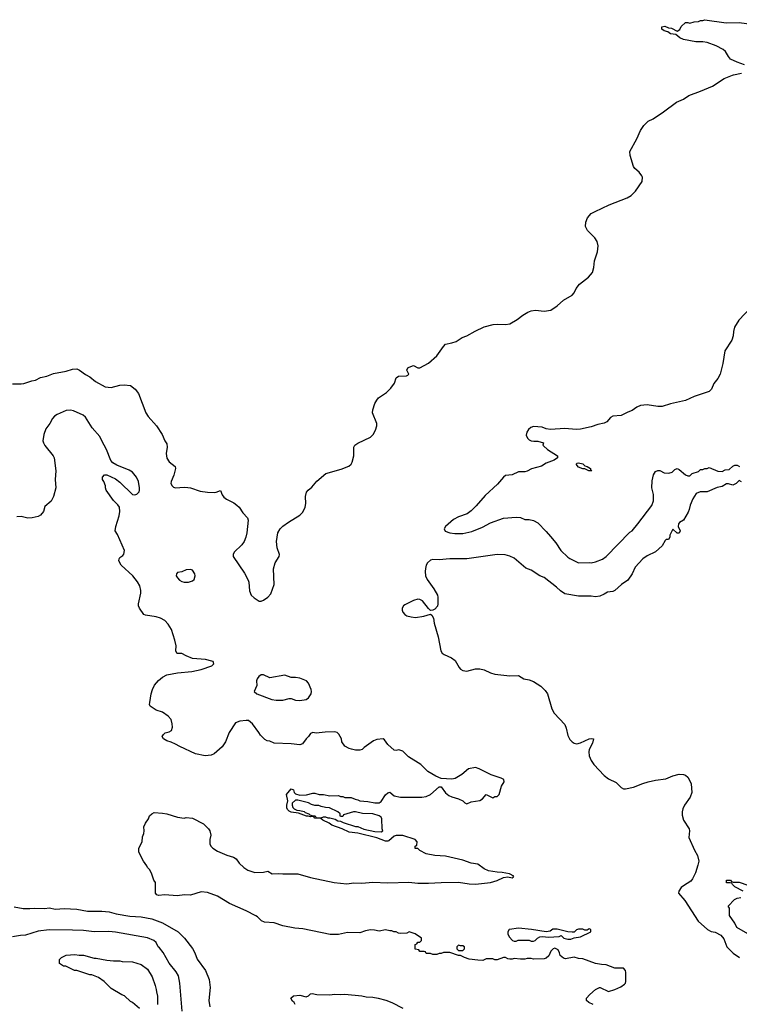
# Model space of a CAD drawing. Header units: inches. Extents: x 2323201 to 2563958, y 895391 to 1023096.
# Tile 43 of 196: x 2430476 to 2437191, y 951333 to 960518. Entities that reach past the tile are written whole.
import ezdxf

# ---------------------------------------------------------------- set-up
doc = ezdxf.new("R2010")
doc.units = ezdxf.units.IN
doc.header["$MEASUREMENT"] = 0
doc.layers.add('C4935', color=7, linetype='Continuous')
doc.layers.add('C4936', color=7, linetype='Continuous')

msp = doc.modelspace()

# ---------------------------------------------------------------- linework, layer by layer
at = {"layer": 'C4935', "color": 5, "elevation": 60}
for points in [[(2430410, 957122.6), (2430490, 957120.9), (2430514.5, 957125.5), (2430588.7, 957150), (2430625.1, 957154.9), (2430670, 957180.5), (2430730, 957193.4), (2430790, 957216.9), (2430910, 957239.2), (2430970, 957256.5), (2431010, 957260.3), (2431034.8, 957250), (2431090, 957208.2), (2431130, 957185.5), (2431182.3, 957142.3), (2431274.4, 957094.4), (2431330, 957088.4), (2431410, 957108.2), (2431450, 957110.4), (2431510, 957104.9), (2431554, 957070), (2431584.9, 957030), (2431652.7, 956850), (2431676.2, 956816.2), (2431752.2, 956730), (2431806.4, 956650), (2431830.3, 956590.3), (2431850, 956561), (2431853.6, 956530), (2431842, 956470), (2431848.2, 956428.2), (2431870, 956392.4), (2431926, 956350), (2431930.5, 956330.5), (2431913.7, 956270), (2431888.8, 956210), (2431887.4, 956190), (2431897.6, 956170), (2431910, 956157.6), (2431930, 956150.3), (2432010, 956156.4), (2432045.6, 956154.4), (2432071.3, 956150), (2432160.7, 956120.7), (2432230, 956110.2), (2432292.4, 956107.6), (2432310, 956110.3), (2432350, 956127.3), (2432365.6, 956085.6), (2432382.5, 956062.5), (2432405.4, 956045.4), (2432474.4, 956010), (2432501.3, 955990), (2432523.1, 955970), (2432557.5, 955917.5), (2432600.3, 955870), (2432608.4, 955850), (2432596.5, 955730), (2432586.9, 955690), (2432570, 955649.6), (2432550, 955619.7), (2432476.1, 955550), (2432466.7, 955530), (2432467.9, 955510), (2432573.7, 955353.7), (2432607.4, 955290), (2432614.3, 955270), (2432620.8, 955190), (2432636.5, 955150), (2432663.5, 955123.5), (2432710, 955092.4), (2432730, 955093.7), (2432750, 955102.6), (2432790, 955131.6), (2432818.8, 955161.2), (2432849.8, 955250), (2432845.3, 955394.7), (2432859.4, 955450), (2432897.7, 955510), (2432900.5, 955530), (2432878.7, 955590), (2432873.6, 955650), (2432886.3, 955730), (2432906.6, 955770), (2432930, 955792.2), (2432983.7, 955830), (2433090, 955896.1), (2433117.1, 955922.8), (2433140.3, 955970), (2433144.9, 956004.9), (2433144.2, 956070), (2433153.3, 956110), (2433167.8, 956130), (2433202.2, 956157.8), (2433250, 956214.4), (2433333.9, 956286.1), (2433474.5, 956325.5), (2433545.9, 956354.1), (2433568.7, 956371.3), (2433578.7, 956390), (2433593.6, 956450), (2433594.7, 956530), (2433603.6, 956550), (2433630, 956567), (2433750, 956623.8), (2433774.2, 956650), (2433796.2, 956690), (2433807.8, 956730), (2433807.4, 956750), (2433768.7, 956850), (2433770, 956878), (2433790, 956938.8), (2433807.3, 956970), (2433824.5, 956990), (2433898.2, 957041.8), (2433939.1, 957080.9), (2433972.3, 957127.7), (2433990, 957178), (2434010, 957191.8), (2434084.7, 957195.3), (2434099.3, 957200.7), (2434108.7, 957210), (2434088.7, 957250), (2434098, 957270), (2434110, 957278), (2434150, 957291), (2434190, 957272), (2434210, 957271.3), (2434290, 957314.8), (2434370, 957382.4), (2434430, 957470.5), (2434450, 957492.2), (2434510, 957502.7), (2434550, 957515.2), (2434606.2, 957553.8), (2434650, 957569.1), (2434726, 957614), (2434810, 957652.6), (2434893.5, 957673.5), (2434930, 957677.6), (2435010, 957674.9), (2435050, 957681.5), (2435118, 957722), (2435170, 957762.7), (2435218, 957790), (2435250, 957801.5), (2435290, 957808.9), (2435370, 957800.3), (2435432.9, 957807.1), (2435491.7, 957848.3), (2435550, 957901.3), (2435630, 957948), (2435649, 957970), (2435670, 958010.2), (2435699, 958050), (2435784.2, 958115.8), (2435821, 958159), (2435834.2, 958205.8), (2435840.7, 958270), (2435866.6, 958353.4), (2435874.7, 958410), (2435865.8, 958450), (2435842.9, 958482.9), (2435775.4, 958550), (2435757.1, 958590), (2435759.9, 958630), (2435775.8, 958670), (2435810, 958708.9), (2435846, 958730), (2435977, 958790), (2436144.9, 958855.1), (2436182.8, 958877.2), (2436222.5, 958917.5), (2436283.1, 959010), (2436287.5, 959047.5), (2436281.6, 959061.6), (2436255.8, 959095.8), (2436217.2, 959130), (2436205.2, 959150), (2436173.2, 959250), (2436169.3, 959290), (2436234.2, 959405.8), (2436270, 959484.7), (2436301.2, 959530), (2436342, 959570), (2436386.1, 959593.9), (2436482.5, 959657.5), (2436604.5, 959750), (2436670, 959777.6), (2436719.3, 959810), (2436829.6, 959850.4), (2436941.5, 959898.5), (2437050, 959970.7), (2437127.4, 960000)], [(2437302.9, 957837.1), (2437186.1, 957713.9), (2437144.9, 957650), (2437136.3, 957610), (2437134.9, 957570), (2437122, 957530), (2437055.5, 957430), (2437038, 957310), (2437013.4, 957210), (2436990.6, 957170), (2436954.7, 957125.3), (2436930.3, 957070), (2436910.1, 957049.8), (2436770, 957004), (2436690, 956966), (2436550, 956935.4), (2436470, 956911.3), (2436430, 956908.3), (2436330, 956926), (2436270, 956918), (2436235.9, 956904.1), (2436190, 956873.3), (2436150, 956858), (2436090, 956826.3), (2436010, 956819.7), (2435990, 956807.3), (2435953.9, 956766.1), (2435930, 956754), (2435870, 956741.8), (2435810, 956718.8), (2435710, 956697.4), (2435670, 956695), (2435563.5, 956703.5), (2435430, 956695.2), (2435390, 956701.3), (2435350, 956715.8), (2435310, 956721.4), (2435270, 956721.9), (2435246.1, 956713.9), (2435223.3, 956696.7), (2435207, 956670), (2435203.7, 956643.7), (2435215, 956615), (2435230, 956600.2), (2435250, 956590.2), (2435274.9, 956585.1), (2435310, 956585.3), (2435364.7, 956570), (2435358, 956550), (2435363.5, 956543.5), (2435402, 956510), (2435494, 956450), (2435494, 956430), (2435462, 956410), (2435390, 956382), (2435346.4, 956353.6), (2435252.8, 956327.2), (2435210, 956306), (2435190, 956299.3), (2435130, 956299.5), (2435070, 956272), (2435010, 956265.1), (2434990, 956251.1), (2434933.4, 956186.6), (2434819.2, 956080.8), (2434736.6, 955983.4), (2434690, 955938), (2434650.1, 955909.9), (2434570, 955880.2), (2434523.8, 955856.2), (2434449.1, 955790), (2434436.1, 955770), (2434446.6, 955746.6), (2434488.4, 955731.5), (2434535.8, 955724.2), (2434610, 955724.4), (2434695.6, 955744.4), (2434794.5, 955785.5), (2434870, 955824.9), (2434990, 955867.7), (2435110, 955878.8), (2435150, 955874.8), (2435190, 955856), (2435230, 955856), (2435270, 955846), (2435310, 955824.7), (2435390, 955744.7), (2435430, 955698), (2435477.5, 955637.5), (2435525.2, 955565.2), (2435590, 955504.7), (2435610, 955491.3), (2435690, 955451.3), (2435790, 955456), (2435810, 955451), (2435850, 955461), (2435912.9, 955487.1), (2435949.1, 955510.9), (2436170, 955738), (2436190, 955751.3), (2436245.6, 955814.4), (2436373.6, 955986.4), (2436388.9, 956031.1), (2436389, 956090), (2436375.3, 956150), (2436376.4, 956216.4), (2436390, 956272), (2436410, 956302), (2436430, 956312), (2436450, 956312), (2436490, 956291.3), (2436532.9, 956287.1), (2436564, 956296), (2436590, 956322), (2436610, 956332), (2436630, 956322), (2436690, 956272), (2436710, 956262), (2436730, 956262), (2436750, 956284.7), (2436810, 956304.7), (2436830, 956322), (2436850, 956322), (2436870, 956332), (2436890, 956332), (2436910, 956342), (2436990, 956306), (2437030, 956304.7), (2437060.4, 956319.6), (2437096.4, 956323.6), (2437130, 956354), (2437150, 956362), (2437170, 956362), (2437194, 956350)], [(2435826, 951330), (2435786, 951350), (2435766, 951370), (2435766, 951390), (2435796.4, 951423.6), (2435850, 951472), (2435886, 951490), (2435894, 951490), (2435970, 951452), (2436030, 951471.3), (2436084.7, 951495.3), (2436120.2, 951519.8), (2436129.1, 951530.9), (2436132.5, 951547.5), (2436131.1, 951630), (2436129.4, 951650), (2436110.8, 951670.8), (2436030, 951671.3), (2435950, 951701.3), (2435903.6, 951703.6), (2435850, 951714.5), (2435730, 951758), (2435690, 951761.2), (2435650, 951773.2), (2435570, 951759), (2435550, 951764), (2435518, 951790), (2435514.6, 951814.6), (2435500.4, 951840.4), (2435470, 951858), (2435454, 951850), (2435431.6, 951828.4), (2435414.4, 951785.6), (2435390, 951764), (2435370, 951759), (2435270, 951755.3), (2435250, 951762), (2435210, 951762), (2435190, 951755.3), (2435150, 951755.3), (2435090, 951762), (2435070, 951755.3), (2435050, 951755.3), (2435030, 951758), (2435008.4, 951768.4), (2434990, 951768.7), (2434930, 951748.7), (2434908.7, 951748.7), (2434890, 951758), (2434830, 951758), (2434796.9, 951743.1), (2434750, 951744), (2434670, 951755.3), (2434626, 951770), (2434590, 951788), (2434570, 951788.7), (2434490, 951818), (2434430, 951818), (2434410, 951808), (2434390, 951808), (2434370, 951798), (2434330, 951798), (2434310, 951806), (2434268.4, 951808.4), (2434262, 951822), (2434250, 951826), (2434210, 951826), (2434202, 951842), (2434167.3, 951847.3), (2434166, 951890), (2434182, 951898), (2434190, 951914), (2434210, 951914), (2434226, 951930), (2434226, 951950), (2434166, 951990), (2434110, 952008), (2434090, 951998), (2434030, 951995.3), (2434010, 951998), (2433990, 952008), (2433968.4, 952008.4), (2433950, 952018), (2433930, 952018), (2433890, 952028), (2433830, 952015.3), (2433786, 952026), (2433750, 952026.6), (2433702.5, 952017.5), (2433650, 951999), (2433535.3, 952004.7), (2433450, 951985.2), (2433374.4, 951985.6), (2433116.6, 952036.6), (2433042.7, 952042.7), (2432930, 952065.1), (2432850, 952094.5), (2432760.1, 952100.1), (2432732.1, 952112.1), (2432694, 952150), (2432679.1, 952159.1), (2432590, 952205.2), (2432432.3, 952272.3), (2432321.2, 952341.2), (2432230, 952377.2), (2432170, 952382.7), (2432070, 952352.3), (2432014.2, 952354.2), (2431945.6, 952345.6), (2431830, 952355.1), (2431770, 952349.3), (2431756, 952356), (2431744, 952370), (2431742, 952382), (2431742, 952470), (2431728, 952490), (2431710, 952546), (2431688.9, 952588.9), (2431670, 952608), (2431664, 952624), (2431630, 952668), (2431588.4, 952751.6), (2431588.9, 952791.1), (2431618, 952850), (2431623.1, 952896.9), (2431634.6, 952925.4), (2431638, 952950), (2431635.3, 952990), (2431650, 953022), (2431678, 953062), (2431688.7, 953090), (2431710, 953111.3), (2431730, 953121), (2431810, 953116), (2431850, 953110.8), (2431950, 953079.1), (2432010, 953071), (2432030, 953074.8), (2432090, 953070.6), (2432190, 953016), (2432238, 952970), (2432251.3, 952950), (2432261, 952910), (2432251, 952870), (2432250.8, 952830), (2432260.7, 952810), (2432279.1, 952790), (2432323.4, 952763.4), (2432410, 952725.5), (2432470, 952706.8), (2432496, 952690), (2432522.8, 952650), (2432566.8, 952610), (2432606.1, 952586.1), (2432670, 952563.1), (2432750, 952564.9), (2432790, 952574.8), (2432830.5, 952550.5), (2432890, 952554.9), (2432930, 952550.6), (2433070, 952550.6), (2433190, 952517.1), (2433410, 952470.7), (2433530, 952457.3), (2433592.9, 952467.1), (2433670, 952462), (2433770, 952473.4), (2433910, 952465.5), (2434107.5, 952472.5), (2434190, 952464.4), (2434290, 952462.4), (2434410, 952470.4), (2434570, 952473.4), (2434670, 952456.3), (2434730, 952453.4), (2434869.4, 952470.6), (2434930, 952486.8), (2434990, 952516), (2435030, 952521), (2435070, 952514), (2435082, 952518), (2435086, 952530), (2435046, 952550), (2434976.9, 952563.1), (2434930, 952565.2), (2434850, 952578), (2434810, 952597), (2434750, 952642), (2434689.5, 952649.5), (2434610, 952677), (2434450, 952714), (2434350, 952722), (2434270, 952738), (2434208.4, 952768.4), (2434190, 952786), (2434167.3, 952787.3), (2434166, 952810), (2434182, 952818), (2434186, 952850), (2434166, 952870), (2434052.7, 952907.3), (2433990, 952908.7), (2433970, 952902), (2433921, 952859), (2433910, 952854), (2433890, 952854), (2433810, 952885.2), (2433631.6, 952928.4), (2433550, 952938), (2433486, 952970), (2433390, 953004), (2433364, 953024), (2433306, 953050), (2433287.3, 953067.3), (2433230, 953069), (2433222, 953082), (2433210, 953086), (2433190, 953082), (2433169, 953089), (2433151, 953089), (2433076.4, 953116.4), (2433010, 953125.2), (2432990, 953135.3), (2432975.3, 953150), (2432970, 953166), (2432969, 953190), (2432979, 953230), (2432966, 953290), (2433010, 953342), (2433030, 953334), (2433038, 953310), (2433050, 953298), (2433090, 953284.7), (2433152.9, 953287.1), (2433210, 953302), (2433230, 953302), (2433270, 953291.3), (2433310, 953291.3), (2433370, 953278), (2433450, 953282), (2433470, 953272), (2433491.6, 953271.6), (2433510, 953262), (2433570, 953262), (2433605.4, 953245.4), (2433630, 953242), (2433650, 953232), (2433725.4, 953225.4), (2433790, 953212), (2433830, 953211.3), (2433850, 953224.7), (2433890, 953286), (2433910, 953304.7), (2433930, 953311.3), (2433970, 953278), (2434030, 953264.7), (2434230, 953264.7), (2434270, 953272), (2434308.9, 953291.1), (2434390, 953361), (2434410, 953362), (2434450, 953304.7), (2434481.4, 953281.4), (2434507.9, 953267.9), (2434572, 953250), (2434612, 953230), (2434630, 953212), (2434650, 953202), (2434690, 953221), (2434770, 953236), (2434795.3, 953250), (2434830, 953291), (2434890, 953258), (2434909.4, 953270.6), (2434930, 953271), (2434949.4, 953290.6), (2434972.4, 953367.6), (2434996.9, 953410), (2434993, 953430), (2434970, 953443), (2434875.2, 953475.2), (2434765.1, 953530), (2434730, 953541.4), (2434663.8, 953530), (2434602.9, 953477.1), (2434540.7, 953439.3), (2434510, 953433.3), (2434410, 953439.6), (2434360, 953460), (2434286, 953506), (2434219.7, 953570), (2434103, 953643), (2434050, 953695.1), (2434014.4, 953705.6), (2433990, 953701.2), (2433970, 953704), (2433910, 953758), (2433880.4, 953800.4), (2433868.4, 953808.4), (2433810, 953802.7), (2433778, 953790), (2433691.3, 953730), (2433672, 953710), (2433650, 953705.2), (2433610, 953705.2), (2433572.9, 953712.9), (2433550, 953719), (2433510, 953742), (2433481.2, 953781.2), (2433479.3, 953810), (2433453.1, 953853.1), (2433437.2, 953870), (2433413.8, 953873.8), (2433327.9, 953872.1), (2433244.1, 953864.1), (2433210, 953868.7), (2433190, 953858), (2433172, 953830), (2433150, 953809), (2433115.9, 953764.1), (2433090, 953753.2), (2433010, 953762), (2432850, 953768), (2432810, 953788), (2432786, 953790), (2432763.1, 953803.1), (2432723.1, 953843.1), (2432708.7, 953870), (2432650, 953949.2), (2432610, 953979.3), (2432590, 953981.2), (2432530, 953974), (2432490, 953959), (2432431, 953870), (2432398, 953782), (2432365.2, 953734.8), (2432291, 953670), (2432262.5, 953657.5), (2432207.5, 953652.5), (2432115.3, 953670), (2431970, 953738), (2431930, 953761.2), (2431890, 953779), (2431848, 953790), (2431818, 953810), (2431806, 953830), (2431818, 953850), (2431834.6, 953865.4), (2431870, 953874), (2431891.7, 953888.3), (2431901, 953919), (2431900.4, 953950), (2431888.3, 953990), (2431861.8, 954021.8), (2431810, 954058), (2431750, 954077.2), (2431694.6, 954114.6), (2431688.7, 954130), (2431688.9, 954148.9), (2431702.9, 954230), (2431714.7, 954270), (2431734.7, 954310), (2431770, 954353.7), (2431810, 954385.3), (2431850, 954406.7), (2431950, 954426.4), (2432082, 954438), (2432170, 954456.4), (2432268.7, 954490), (2432288.7, 954510), (2432282, 954530), (2432270, 954535.1), (2432209.6, 954549.6), (2432090, 954559.6), (2432030, 954582.9), (2431990, 954604.5), (2431950, 954606), (2431942, 954610), (2431933.2, 954630), (2431936, 954676), (2431924, 954730), (2431892, 954830), (2431860.7, 954880.7), (2431830, 954912), (2431790, 954934.5), (2431750, 954947), (2431650, 954963.7), (2431635.3, 954970), (2431594, 955030), (2431585.2, 955050), (2431586, 955070), (2431608, 955170), (2431607.6, 955192.4), (2431596.1, 955236.1), (2431575.4, 955275.4), (2431531, 955331), (2431422.7, 955430), (2431402.7, 955470), (2431404, 955490), (2431410, 955502), (2431439.1, 955520.9), (2431447.6, 955532.4), (2431452.8, 955567.2), (2431390, 955715.3), (2431366, 955750), (2431372, 955790), (2431404.5, 955890), (2431409.5, 955930.5), (2431407, 955970), (2431393, 955993), (2431350, 956034), (2431284, 956130), (2431275.3, 956150), (2431275.3, 956170), (2431262, 956210), (2431248.7, 956230), (2431248, 956250), (2431268.4, 956271.6), (2431290, 956272), (2431370, 956234.8), (2431410, 956202.8), (2431530, 956088), (2431550, 956086.4), (2431570, 956093.4), (2431590, 956113.4), (2431595.5, 956130), (2431594.6, 956150), (2431583.5, 956210), (2431567.2, 956250), (2431530, 956296.5), (2431496.7, 956316.6), (2431382.5, 956362.5), (2431345.5, 956385.5), (2431326.3, 956406.3), (2431286.2, 956510), (2431241.4, 956590), (2431224.7, 956630), (2431152.1, 956710), (2431091.2, 956811.2), (2431068.3, 956828.3), (2430978, 956870), (2430950, 956875.7), (2430908.2, 956871.8), (2430825.3, 956834.7), (2430801, 956819), (2430782.6, 956797.4), (2430755.8, 956750), (2430720.1, 956699.9), (2430702.3, 956650), (2430693.4, 956590), (2430697.3, 956570), (2430710, 956546), (2430788, 956450), (2430797.1, 956430), (2430812.2, 956310), (2430807.7, 956230), (2430814, 956150), (2430790, 956068.7), (2430770, 956028), (2430710, 955978), (2430698, 955930), (2430670, 955897.2), (2430650, 955883.7), (2430592, 955870), (2430551.6, 955868.4), (2430490, 955882.3), (2430450, 955881)], [(2437210, 956208), (2437190, 956218), (2437162, 956190), (2437130, 956175.3), (2437090, 956188.7), (2437071.6, 956188.4), (2437030, 956162), (2436985.4, 956154.6), (2436890, 956115.3), (2436824.7, 956115.3), (2436790, 956098), (2436758, 956050), (2436731.3, 955990), (2436724.7, 955950), (2436714.4, 955925.6), (2436671.3, 955850), (2436631.6, 955828.4), (2436623.6, 955816.4), (2436622, 955790), (2436638, 955750), (2436630, 955728), (2436610, 955728), (2436570, 955766), (2436542, 955710), (2436542, 955690), (2436531.1, 955668.9), (2436510, 955668), (2436499.6, 955660.4), (2436470.7, 955609.3), (2436410, 955555.3), (2436330, 955515.3), (2436291, 955489), (2436218, 955410), (2436191.3, 955350), (2436151.3, 955290), (2436090.7, 955249.3), (2436030, 955194), (2436010, 955184), (2435961, 955179), (2435930, 955158), (2435890, 955142), (2435850, 955134), (2435810, 955139), (2435690, 955139), (2435563.2, 955163.2), (2435522, 955190), (2435485.6, 955225.6), (2435370, 955315.3), (2435330, 955328.7), (2435250, 955382), (2435200.2, 955400.2), (2435090, 955494), (2435050, 955513.2), (2435006.8, 955526.8), (2434930, 955529.4), (2434650, 955489.3), (2434490, 955489.5), (2434390, 955479.7), (2434330, 955482.9), (2434310, 955475.1), (2434280.3, 955450), (2434269.2, 955430.8), (2434261.4, 955398.6), (2434258.6, 955370), (2434262.8, 955330), (2434277.3, 955297.3), (2434341.1, 955210), (2434374.9, 955150), (2434379.1, 955130), (2434379.1, 955070), (2434374.2, 955045.8), (2434350, 955019), (2434330, 955008.7), (2434310, 955008), (2434290, 955024), (2434236.2, 955096.2), (2434210.7, 955110.7), (2434190, 955113.8), (2434150, 955101.1), (2434070, 955060.7), (2434057.2, 955050), (2434044.7, 955030), (2434044.1, 955010), (2434052.1, 954990), (2434070, 954969.2), (2434090, 954956.8), (2434130, 954946.4), (2434170, 954942.4), (2434247.5, 954952.5), (2434310, 954972), (2434322.8, 954962.8), (2434336.4, 954936.4), (2434344.4, 954890), (2434381.8, 954761.8), (2434405.6, 954630), (2434419.7, 954610), (2434437.1, 954597.2), (2434505.3, 954565.3), (2434540.6, 954540.6), (2434575.8, 954475.8), (2434590, 954459.4), (2434610, 954446.7), (2434650, 954442.2), (2434730, 954461.5), (2434770, 954463.6), (2434810, 954453.5), (2434870, 954424), (2434910, 954412.5), (2435050, 954398.6), (2435130, 954400.8), (2435181.6, 954370), (2435230, 954360.9), (2435270, 954344.2), (2435339.6, 954299.7), (2435380.4, 954260.4), (2435399.8, 954230), (2435442.8, 954090), (2435463.5, 954050), (2435562.7, 953942.7), (2435576.6, 953910), (2435590, 953839.5), (2435610, 953802.6), (2435630, 953782.4), (2435650, 953770.2), (2435675.9, 953764.1), (2435710, 953771.3), (2435790, 953808.8), (2435813.7, 953813.7), (2435830.7, 953810.7), (2435821.5, 953770), (2435791, 953710), (2435786.5, 953690), (2435789.6, 953650), (2435807.5, 953607.5), (2435834.6, 953570), (2435930, 953467.5), (2435970, 953437.6), (2436042.3, 953402.3), (2436090, 953355.2), (2436110, 953344.2), (2436130, 953342), (2436202.2, 953357.8), (2436290, 953394), (2436341.2, 953410), (2436410, 953424.2), (2436504.4, 953435.6), (2436570, 953466), (2436630, 953480.2), (2436670, 953477.8), (2436690, 953471.3), (2436711.4, 953451.4), (2436733.1, 953413.1), (2436740.6, 953390), (2436748.4, 953310), (2436733.9, 953266.1), (2436679.3, 953190), (2436663.9, 953156), (2436656.8, 953130), (2436656.4, 953096.4), (2436671.8, 953050), (2436723.2, 952970), (2436727.2, 952950), (2436720.3, 952890), (2436771.6, 952770), (2436802, 952722), (2436812, 952670), (2436804, 952630), (2436780.8, 952559.2), (2436754.9, 952505.1), (2436737.3, 952482.7), (2436670, 952439.4), (2436650, 952421.4), (2436627.1, 952390), (2436624.7, 952370), (2436682.8, 952302.8), (2436806.9, 952110), (2436895.8, 952030), (2436930, 952013.1), (2436966.8, 952006.8), (2437017.6, 951977.6), (2437045.5, 951945.5), (2437076, 951870), (2437133.7, 951810), (2437192.7, 951770)], [(2437226, 952390), (2437150, 952428), (2437126, 952450), (2437122, 952462), (2437107.3, 952467.3), (2437070, 952468), (2437070, 952492), (2437110, 952492), (2437118, 952478), (2437132.7, 952472.7), (2437190, 952471.3), (2437270, 952444.7)], [(2437269.4, 951989.4), (2437168.9, 952048.9), (2437148.7, 952090), (2437100.4, 952160.4), (2437098, 952230), (2437086, 952250), (2437146, 952310), (2437170, 952322), (2437206, 952330)], [(2430423.4, 952243.4), (2430510, 952226), (2430570, 952225.5), (2430610, 952230.4), (2430710, 952225.5), (2430750, 952232.2), (2430810, 952219.5), (2430890, 952228.4), (2431010, 952222), (2431110, 952203.7), (2431243.7, 952203.7), (2431310, 952197), (2431376.2, 952176.2), (2431504.8, 952155.2), (2431610, 952148.7), (2431710, 952131.7), (2431810, 952091.8), (2431953.4, 952010), (2432014.4, 951950), (2432090, 951853), (2432110, 951814.8), (2432133.1, 951753.1), (2432210.6, 951650), (2432244.5, 951564.5), (2432254.8, 951490), (2432240.7, 951370), (2432250.5, 951310)], [(2431992.7, 951270), (2431969.3, 951530), (2431957.5, 951597.5), (2431937, 951637), (2431870, 951718), (2431815.1, 951815.1), (2431781.2, 951861.2), (2431769, 951870), (2431748, 951910), (2431728, 951930), (2431670, 951952.3), (2431370, 952005.6), (2431308.6, 952011.4), (2431169.6, 952009.7), (2431070, 952021.6), (2430970, 952025.1), (2430750, 952026.6), (2430650, 952014.5), (2430530, 951977.2), (2430484.5, 951975.5), (2430410, 951961.2)], [(2431594.6, 951294.6), (2431528.9, 951348.9), (2431510, 951358), (2431453.6, 951413.6), (2431430, 951422), (2431330, 951482), (2431264.7, 951544.7), (2431210, 951582), (2431150, 951608), (2431130, 951608.7), (2431010, 951648.7), (2430986, 951650), (2430908, 951688), (2430886, 951690), (2430847.3, 951712.7), (2430846, 951750), (2430866, 951770), (2430910, 951792), (2430990, 951798), (2431031.1, 951791.1), (2431070, 951791), (2431170, 951764.7), (2431190, 951764.7), (2431290, 951744.7), (2431350, 951738), (2431410, 951738), (2431431.6, 951731.6), (2431530, 951730.8), (2431610, 951704.7), (2431670, 951662), (2431711, 951590), (2431741, 951510), (2431751, 951470), (2431751.3, 951450), (2431762, 951410), (2431762, 951330)], [(2433046, 951330), (2433038, 951350), (2433023.1, 951363.1), (2433006, 951390), (2433030, 951411.3), (2433090, 951418), (2433150, 951402), (2433170, 951412), (2433189.1, 951430.9), (2433205.2, 951434.8), (2433250, 951424.7), (2433370, 951421), (2433413.2, 951426.8), (2433470, 951424), (2433510, 951427.7), (2433670, 951412), (2433710, 951401.6), (2433770, 951398.4), (2433822, 951390), (2433891.9, 951371.9), (2433950, 951350.7), (2434050, 951296.3)]]:
    msp.add_lwpolyline(points, dxfattribs=at)
for points in [[(2435810, 956309), (2435786, 956310), (2435750, 956328.7), (2435730, 956329), (2435690, 956344), (2435668.7, 956371.3), (2435678, 956382), (2435690, 956384.7), (2435730, 956374.8), (2435750, 956356), (2435772, 956350), (2435802, 956330), (2435802, 956322), (2435814, 956310)], [(2432068.9, 955388.9), (2432030, 955385.2), (2431990, 955369), (2431950, 955362), (2431938, 955350), (2431936, 955330), (2431947.3, 955310), (2431966.8, 955290), (2431990, 955277.3), (2432010, 955270.7), (2432050, 955270.7), (2432090, 955282.8), (2432103.2, 955296.8), (2432112.3, 955330), (2432109, 955350), (2432090, 955382)], [(2432750, 954405.6), (2432730, 954405.6), (2432707.6, 954392.4), (2432690.5, 954370), (2432684.9, 954350), (2432690, 954306), (2432664.7, 954250), (2432688.5, 954228.5), (2432830, 954176.3), (2432870, 954170.6), (2432930, 954170.7), (2432990, 954186.8), (2433010, 954186.8), (2433050.5, 954170.5), (2433090, 954166), (2433150, 954178), (2433170, 954193), (2433194.5, 954230), (2433198.8, 954250), (2433195.3, 954270), (2433169.6, 954330), (2433151.3, 954351.3), (2433090, 954375.5), (2433050, 954382.3), (2433010, 954382.7), (2432950, 954405.1), (2432810, 954377.6)], [(2433070, 953239), (2433050, 953239), (2433018, 953210), (2433018, 953190), (2433024.7, 953170), (2433036.9, 953156.9), (2433063.6, 953143.6), (2433090, 953142), (2433130.7, 953130.7), (2433141, 953121), (2433174, 953110), (2433182, 953102), (2433211.6, 953091.6), (2433234, 953090), (2433238, 953078), (2433250, 953074), (2433290, 953074), (2433310, 953082), (2433330, 953082), (2433350, 953072), (2433370, 953072), (2433419.6, 953059.6), (2433445.4, 953045.4), (2433470, 953042), (2433494, 953030), (2433610, 952991.3), (2433630, 952991.3), (2433686.8, 952966.8), (2433790, 952946), (2433850, 952942), (2433866, 952950), (2433858, 952970), (2433856.4, 953063.6), (2433850, 953078), (2433830, 953092.7), (2433770, 953109), (2433674, 953114), (2433610, 953128), (2433590, 953128), (2433498, 953102), (2433490, 953086), (2433470, 953086), (2433466, 953090), (2433466, 953110), (2433446, 953130), (2433367.3, 953167.3), (2433330, 953168), (2433290, 953178), (2433268.4, 953188.4), (2433228.9, 953188.9), (2433198, 953198), (2433170, 953213.2)], [(2435130, 952044), (2435047.5, 952032.5), (2435042, 952030), (2435032, 952010), (2435032, 951990), (2435043.6, 951963.6), (2435074, 951930), (2435090, 951922), (2435110, 951922), (2435128.9, 951931.1), (2435150, 951932), (2435230, 951932), (2435250, 951922), (2435270, 951922), (2435286, 951930), (2435308.4, 951951.6), (2435330, 951962), (2435354.6, 951965.4), (2435410, 951961), (2435510, 951964.7), (2435530, 951974), (2435554, 951950), (2435590, 951941), (2435618, 951942), (2435650, 951954), (2435710, 951962), (2435806, 952010), (2435806, 952030), (2435790, 952038), (2435770, 952026), (2435750, 952026), (2435730, 952035.3), (2435690, 952035.3), (2435671.6, 952028.4), (2435650, 952006), (2435630, 952006), (2435590, 952008), (2435490, 952035.3), (2435450, 952035.3), (2435424.7, 952015.3), (2435390, 952008), (2435252.5, 952032.5)], [(2434570, 951886), (2434554, 951870), (2434554, 951850), (2434570, 951834), (2434610, 951834), (2434626, 951850), (2434626, 951870), (2434610, 951878), (2434590, 951878)]]:
    msp.add_lwpolyline(points, close=True, dxfattribs=at)
at = {"layer": 'C4936', "color": 5, "elevation": 60}
for points in [[(2437238, 960098), (2437170, 960121.2), (2437110, 960149), (2437090, 960174), (2437062.5, 960222.5), (2437040.7, 960240.7), (2436974.9, 960274.9), (2436890, 960304.2), (2436850, 960312.7), (2436786, 960310), (2436670, 960333.2), (2436635.3, 960350), (2436599, 960379), (2436550, 960386), (2436525.6, 960405.6), (2436490, 960415.3), (2436468.7, 960430), (2436468, 960450), (2436496.9, 960456.9), (2436530, 960442), (2436559.6, 960439.6), (2436610, 960412), (2436634.6, 960425.4), (2436650, 960454), (2436690, 960491.3), (2436710, 960491.3), (2436730, 960484.7), (2436770, 960498), (2436810, 960502), (2436830, 960511.3), (2436850, 960511.3), (2436870, 960518), (2437067.9, 960487.9), (2437190, 960492.4), (2437437.3, 960457.3)], [(2437127.4, 960000), (2437136.5, 960003.5), (2437210, 960018.8)]]:
    msp.add_lwpolyline(points, dxfattribs=at)

doc.saveas('drawing.dxf')
